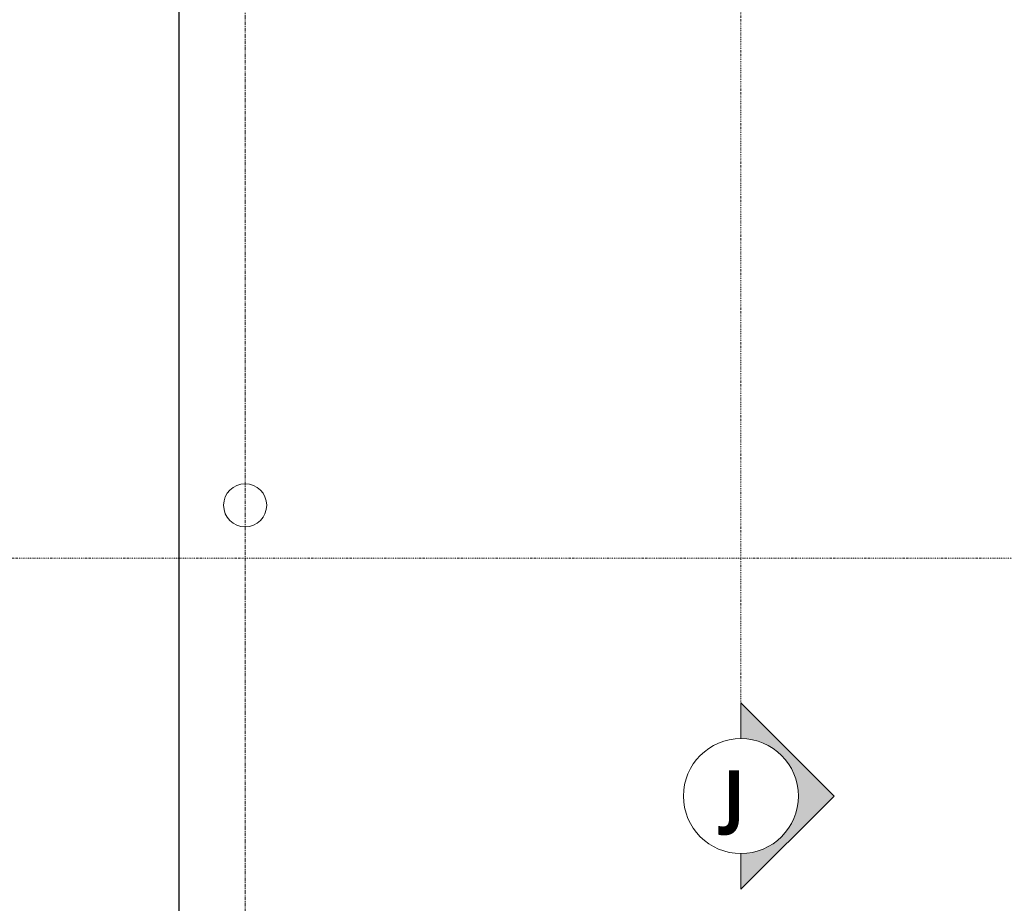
# Model space of a CAD drawing. Header units: millimetres. Extents: x -21522 to 77796, y -25697 to 15217.
# Tile 10 of 256: x -5196 to -1770, y -23864 to -20789. Entities that reach past the tile are written whole.
import ezdxf

# ---------------------------------------------------------------- set-up
doc = ezdxf.new("R2010")
doc.units = ezdxf.units.MM
for name, pattern in [('Caché', [3, 2, -1]), ('Ligne de quadrillage', [22.225, 12.7, -3.175, 3.175, -3.175]), ('Tiret point', [6.25, 2.5, -1.875, 0, -1.875])]:
    doc.linetypes.add(name, pattern=pattern)
for name, color, linetype, lineweight in [('A-DETL', 90, 'Continuous', 70), ('G-ANNO-SYMB', 111, 'Continuous', 9), ('S-COLS', 52, 'Continuous', 13), ('S-GRID', 1, 'Continuous', 9)]:
    doc.layers.add(name, color=color, linetype=linetype, lineweight=lineweight)
doc.styles.add('Trebuchet MS_B_1', font='trebucbd.ttf', dxfattribs={"height": 175})

# ---------------------------------------------------------------- blocks, each defined once
blk = doc.blocks.new('Poteau bois - Arrondi - 150mm-8350784-00_RDC_50e Copie 1')
at = {"layer": 'S-COLS', "color": 30}
for start, end in [(360, 180), (180, 360)]:
    blk.add_arc((0, 0), 75, start, end, dxfattribs=at)
blk = doc.blocks.new('Coupe - Extrémité de la ligne de coupe -100e-852082-00_RDC_50e Copie 1')
at = {"layer": 'G-ANNO-SYMB'}
h = blk.add_hatch(color=256, dxfattribs=at)
edge = h.paths.add_edge_path()
edge.add_line((-12.485, 0), (-6, 6.485))
edge.add_line((-6, 6.485), (0.485, 0))
edge.add_line((0.485, 0), (-2, 0))
edge.add_arc((-6, 0), 4, 0, 180)
edge.add_line((-10, 0), (-12.485, 0))
for p, q in [((-6, 6.485), (-12.485, 0)), ((-6, 6.485), (-12.485, 0)), ((-6, 6.485), (0.485, 0)), ((0.485, 0), (-6, 6.485)), ((-12.485, 0), (-10, 0)), ((-10, 0), (-12.485, 0)), ((-2, 0), (0.485, 0)), ((-2, 0), (0.485, 0))]:
    blk.add_line(p, q, dxfattribs=at)
for start, end in [(360, 180), (0, 180), (180, 360)]:
    blk.add_arc((-6, 0), 4, start, end, dxfattribs=at)

msp = doc.modelspace()

# ---------------------------------------------------------------- linework, layer by layer
at = {"layer": 'A-DETL', "linetype": 'Caché', "lineweight": 25}
msp.add_line((-4642, -16330.4), (-4642, -24528.7), dxfattribs=at)
at = {"layer": 'G-ANNO-SYMB', "linetype": 'Tiret point'}
for p, q in [((-2686.6, 13884.1), (-2686.6, -23190.4)), ((25455.8, -22663.1), (-15021.2, -22663.1))]:
    msp.add_line(p, q, dxfattribs=at)
at = {"layer": 'S-GRID', "linetype": 'Ligne de quadrillage'}
msp.add_line((-4411.5, 13831.3), (-4411.5, -25037.2), dxfattribs=at)

# ---------------------------------------------------------------- block references
at = {"layer": 'G-ANNO-SYMB', "extrusion": (0, 0, -1), "xscale": 49.99999999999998, "yscale": 49.99999999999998, "zscale": 49.99999999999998, "rotation": 90.00000000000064}
msp.add_blockref('Coupe - Extrémité de la ligne de coupe -100e-852082-00_RDC_50e Copie 1', (2686.6, -23190.4), dxfattribs=at)
at = {"layer": 'S-COLS', "color": 30}
msp.add_blockref('Poteau bois - Arrondi - 150mm-8350784-00_RDC_50e Copie 1', (-4411.5, -22478.7), dxfattribs=at)

# ---------------------------------------------------------------- next in the draw order: texts
at = {"layer": 'G-ANNO-SYMB', "insert": (-2748, -23401.1), "char_height": 175, "width": 160.337, "attachment_point": 1, "style": 'Trebuchet MS_B_1', "bg_fill": 3, "box_fill_scale": 1.25, "bg_fill_color": 256, "bg_fill_true_color": 13158600, "bg_fill_transparency": 0}
msp.add_mtext('\\fTrebuchet MS|b1|i0|c0|p34|;J', dxfattribs=at)

doc.saveas('drawing.dxf')
